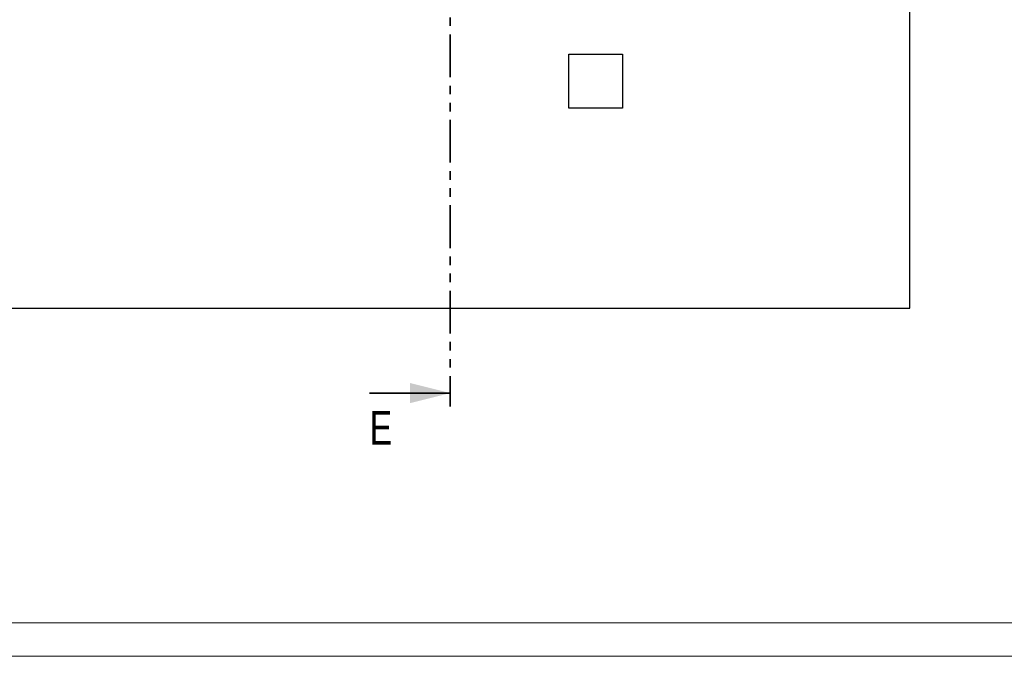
# Model space of a CAD drawing. Header units: millimetres. Extents: x 0 to 841, y 0 to 594.
# Tile 5 of 111: x 136 to 282, y 0 to 95. Entities that reach past the tile are written whole.
import ezdxf

# ---------------------------------------------------------------- set-up
doc = ezdxf.new("R2010")
doc.units = ezdxf.units.MM
doc.linetypes.add('PHANTOM', pattern=[12.7, 6.35, -1.27, 1.27, -1.27, 1.27, -1.27])
doc.layers.add('TRAIT-FORT', color=4, linetype='Continuous', lineweight=25)
doc.styles.add('SLDTEXTSTYLE0', font='TXT', dxfattribs={"width": 0.75})

msp = doc.modelspace()

# ---------------------------------------------------------------- linework, layer by layer
at = {"color": 7, "linetype": 'PHANTOM', "lineweight": 35}
msp.add_line((199.964, 194.063), (199.964, 37.147), dxfattribs=at)
at = {"color": 7, "linetype": 'Continuous', "lineweight": 35}
msp.add_line((187.964, 39.147), (199.964, 39.147), dxfattribs=at)
at = {"color": 7, "linetype": 'Continuous', "lineweight": 18}
for p, q in [((836, 5), (5, 5)), ((841, 0), (0, 0))]:
    msp.add_line(p, q, dxfattribs=at)
at = {"color": 7, "linetype": 'Continuous', "lineweight": 35}
msp.add_solid([(199.964, 39.147), (193.964, 40.647), (193.964, 37.647)], dxfattribs=at)
at = {"layer": 'TRAIT-FORT', "color": 4, "linetype": 'Continuous', "lineweight": 25}
for p, q in [((268.275, 51.77), (268.275, 188.102)), ((217.564, 89.523), (225.564, 89.523)), ((217.564, 81.523), (217.564, 89.523)), ((225.564, 89.523), (225.564, 81.523)), ((225.564, 81.523), (217.564, 81.523)), ((27.964, 51.77), (268.275, 51.77))]:
    msp.add_line(p, q, dxfattribs=at)

# ---------------------------------------------------------------- texts
at = {"color": 7, "linetype": 'Continuous', "insert": (187.964, 36.462), "char_height": 5, "attachment_point": 1, "style": 'SLDTEXTSTYLE0'}
msp.add_mtext('E', dxfattribs=at)

doc.saveas('drawing.dxf')
